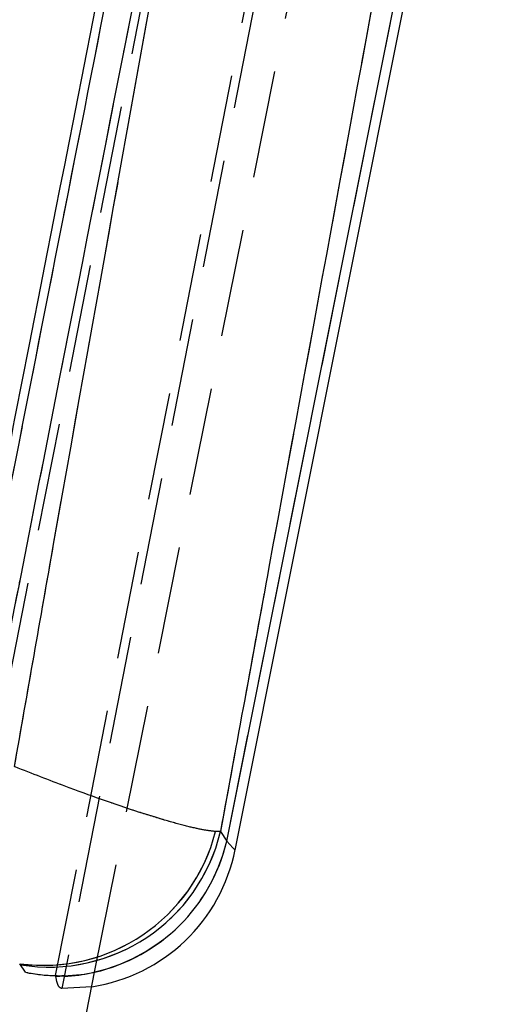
# Model space of a CAD drawing. Extents: x 29 to 402, y 25 to 290.
# Tile 14 of 24: x 100 to 106, y 260 to 272. Entities that reach past the tile are written whole.
import ezdxf

# ---------------------------------------------------------------- set-up
doc = ezdxf.new("R2010")
doc.units = 0
doc.linetypes.add('HIDDEN', pattern=[1.905, 1.27, -0.635])
doc.layers.get('0').update_dxf_attribs({"linetype": 'CONTINUOUS'})

msp = doc.modelspace()

# ---------------------------------------------------------------- linework, layer by layer
at = {"color": 7, "linetype": 'HIDDEN'}
for p, q in [((100.478032, 260.260163), (105.662961, 286.739439)), ((105.744916, 286.679141), (100.550292, 260.107363)), ((100.939877, 260.318863), (104.925113, 280.24336)), ((102.34981, 276.097656), (99.853148, 263.360851)), ((102.491462, 261.844507), (104.93752, 274.073765)), ((102.417024, 261.956169), (102.359388, 261.957413)), ((102.417024, 261.956169), (102.491462, 261.844507)), ((94.820667, 261.360109), (100.123594, 260.299433)), ((100.064594, 260.387937), (100.055039, 260.398962)), ((100.123594, 260.299433), (100.064594, 260.387937)), ((100.123594, 260.299433), (100.114396, 260.31323)), ((100.902054, 260.129761), (100.549739, 260.107376))]:
    msp.add_line(p, q, dxfattribs=at)
at = {"color": 7, "linetype": 'CONTINUOUS'}
for p, q in [((102.491462, 261.844507), (104.93752, 274.073765)), ((102.588233, 261.738662), (105.050926, 274.051082)), ((102.417024, 261.956169), (102.359388, 261.957413)), ((102.417024, 261.956169), (102.491462, 261.844507)), ((100.064594, 260.387937), (100.055039, 260.398962)), ((100.178397, 256.511785), (100.939877, 260.318863))]:
    msp.add_line(p, q, dxfattribs=at)
at = {"color": 8, "linetype": 'CONTINUOUS'}
msp.add_line((100.114396, 260.31323), (100.064594, 260.387937), dxfattribs=at)
at = {"color": 8, "linetype": 'CONTINUOUS', "flags": 128}
msp.add_lwpolyline([(102.588233, 261.738662), (102.563993, 261.765173), (102.491462, 261.844507)], dxfattribs=at)
at = {"color": 7, "linetype": 'HIDDEN', "flags": 128}
for points in [[(102.491462, 261.844507), (102.563993, 261.765173), (102.588233, 261.738662), (102.588233, 261.738662)], [(100.479857, 260.248175), (100.823297, 260.278056), (100.936267, 260.300815)]]:
    msp.add_lwpolyline(points, dxfattribs=at)
at = {"color": 7, "linetype": 'CONTINUOUS'}
for centre, radius, start, end in [((100.331205, 262.473468), 2.092807, 262.4171725, 345.7244779), ((100.400427, 262.43267), 2.072129, 260.6728462, 346.7054253), ((100.59766, 262.136809), 2.03, 278.6238756, 348.9242809)]:
    msp.add_arc(centre, radius, start, end, dxfattribs=at)
at = {"color": 7, "linetype": 'HIDDEN'}
for centre, radius, start, end in [((100.331205, 262.473468), 2.092807, 262.4171725, 345.7244779), ((100.400427, 262.43267), 2.072129, 260.6728462, 346.7054253), ((100.471882, 262.323708), 2.075653, 272.9396645, 346.6518262)]:
    msp.add_arc(centre, radius, start, end, dxfattribs=at)
at = {"color": 8, "linetype": 'CONTINUOUS'}
msp.add_arc((100.474167, 262.321596), 2.072943, 282.8805715, 346.6940433, dxfattribs=at)
at = {"color": 7, "linetype": 'HIDDEN'}
for centre, major_axis, ratio, start_param, end_param in [((100.468178, 262.33104), (-1.181595, 1.724615), 0.971024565, 2.358201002, 2.531939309), ((100.468178, 262.33104), (-1.181595, 1.724615), 0.971024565, 2.358201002, 2.581821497), ((101.001938, 261.530371), (-0.41685, 4.121657), 0.163832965, 1.867462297, 1.870520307)]:
    msp.add_ellipse(centre, major_axis=major_axis, ratio=ratio, start_param=start_param, end_param=end_param, dxfattribs=at)
at = {"color": 7, "linetype": 'CONTINUOUS'}
for points, knots in [([(99.47466, 263.608085), (99.884695, 265.69705), (100.70352, 269.868638), (101.521991, 274.04093), (101.930605, 276.123904)], [0, 0, 0, 0, 0.500760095, 1, 1, 1, 1]), ([(102.255427, 276.125215), (101.677348, 273.178401), (100.844481, 268.932775), (100.011224, 264.688105), (99.756317, 263.389586)], [0, 0, 0, 0, 0.694082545, 1, 1, 1, 1]), ([(99.39203, 263.719237), (99.393539, 263.726933), (99.446908, 263.999182), (99.707707, 265.329662), (100.513346, 269.439501), (101.267199, 273.285207), (101.813581, 276.072521)], [0, 0, 0, 0, 0.001869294, 0.066123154, 0.323139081, 1, 1, 1, 1]), ([(99.994217, 262.721068), (100.14735, 263.593798), (100.831655, 267.493748), (101.532579, 271.391968), (102.076651, 274.417844)], [0, 0, 0, 0, 0.223780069, 1, 1, 1, 1]), ([(104.652277, 274.130818), (104.096731, 271.109419), (103.350482, 267.050857), (102.607016, 262.993121), (102.417024, 261.956169)], [0, 0, 0, 0, 0.7444504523, 1, 1, 1, 1]), ([(102.359388, 261.957413), (102.319136, 261.961464), (102.238629, 261.969567), (102.04831, 262.011178), (101.80343, 262.076975), (101.498935, 262.170055), (101.150529, 262.286356), (100.841099, 262.396542), (100.460006, 262.537708), (100.198001, 262.639366), (99.996493, 262.720155), (99.994217, 262.721068)], [0, 0, 0, 0, 0.114894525, 0.229794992, 0.35761754, 0.485451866, 0.617273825, 0.749106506, 0.80525754, 0.997799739, 1, 1, 1, 1])]:
    msp.add_open_spline(points, degree=3, knots=knots, dxfattribs=at)
at = {"color": 7, "linetype": 'HIDDEN'}
for points, knots in [([(99.47466, 263.608085), (99.884695, 265.69705), (100.70352, 269.868638), (101.521991, 274.04093), (101.930605, 276.123904)], [0, 0, 0, 0, 0.500760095, 1, 1, 1, 1]), ([(102.255427, 276.125215), (101.677348, 273.178401), (100.844481, 268.932775), (100.011224, 264.688105), (99.756317, 263.389586)], [0, 0, 0, 0, 0.694082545, 1, 1, 1, 1]), ([(99.994217, 262.721068), (100.14735, 263.593798), (100.831655, 267.493748), (101.532579, 271.391968), (102.076651, 274.417844)], [0, 0, 0, 0, 0.223780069, 1, 1, 1, 1]), ([(104.652277, 274.130818), (104.096731, 271.109419), (103.350482, 267.050857), (102.607016, 262.993121), (102.417024, 261.956169)], [0, 0, 0, 0, 0.7444504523, 1, 1, 1, 1]), ([(102.359388, 261.957413), (102.319136, 261.961464), (102.238629, 261.969567), (102.04831, 262.011178), (101.80343, 262.076975), (101.498935, 262.170055), (101.150529, 262.286356), (100.841099, 262.396542), (100.460006, 262.537708), (100.198001, 262.639366), (99.996493, 262.720155), (99.994217, 262.721068)], [0, 0, 0, 0, 0.114894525, 0.229794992, 0.35761754, 0.485451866, 0.617273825, 0.749106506, 0.80525754, 0.997799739, 1, 1, 1, 1]), ([(100.550292, 260.107363), (100.535155, 260.113586), (100.504721, 260.126096), (100.488174, 260.207341), (100.479857, 260.248175)], [0, 0, 0, 0, 0.497398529, 1, 1, 1, 1])]:
    msp.add_open_spline(points, degree=3, knots=knots, dxfattribs=at)

doc.saveas('drawing.dxf')
